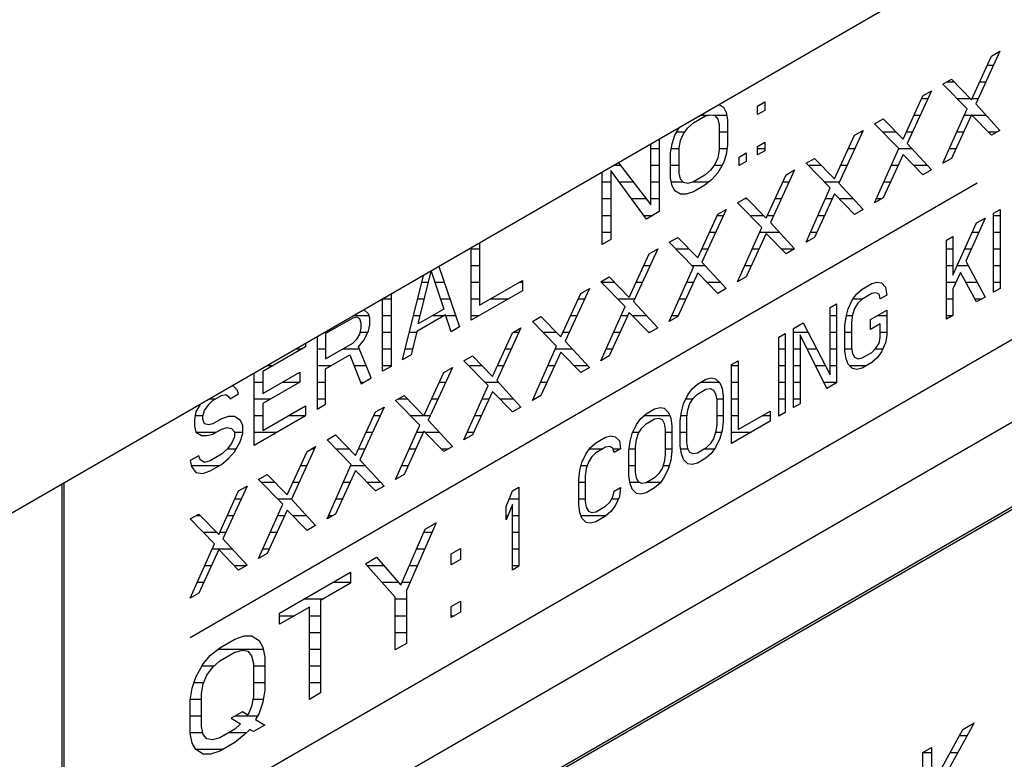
# Model space of a CAD drawing. Header units: millimetres. Extents: x 0 to 5600, y -1552 to 3960.
# Tile 194 of 199: x 4809 to 4842, y 2740 to 2765. Entities that reach past the tile are written whole.
import ezdxf

# ---------------------------------------------------------------- set-up
doc = ezdxf.new("R2010")
doc.units = ezdxf.units.MM
doc.header["$LTSCALE"] = 308
doc.layers.get('0').update_dxf_attribs({"linetype": 'CONTINUOUS'})

msp = doc.modelspace()

# ---------------------------------------------------------------- linework, layer by layer
at = {"color": 7, "linetype": 'Continuous'}
for p, q in [((4849.081, 2772.018), (4761.965, 2721.722)), ((4840.775, 2762.496), (4841.445, 2763.956)), ((4841.732, 2764.122), (4840.919, 2762.353)), ((4841.445, 2763.956), (4841.732, 2764.122)), ((4839.817, 2763.016), (4840.105, 2763.182)), ((4840.105, 2763.182), (4840.775, 2762.496)), ((4840.631, 2762.187), (4839.817, 2763.016)), ((4838.477, 2761.169), (4839.147, 2762.629)), ((4839.434, 2762.795), (4838.62, 2761.026)), ((4839.147, 2762.629), (4839.434, 2762.795)), ((4832.3, 2762.329), (4832.444, 2762.242)), ((4832.444, 2762.242), (4832.54, 2762.072)), ((4833.593, 2762.285), (4833.833, 2762.423)), ((4833.593, 2762.002), (4833.593, 2762.285)), ((4833.833, 2762.14), (4833.593, 2762.002)), ((4833.833, 2762.423), (4833.833, 2762.14)), ((4839.817, 2760.362), (4840.631, 2762.187)), ((4840.919, 2762.353), (4841.732, 2761.468)), ((4831.439, 2761.718), (4831.822, 2761.939)), ((4831.822, 2761.939), (4832.013, 2761.993)), ((4832.013, 2761.993), (4832.157, 2761.963)), ((4832.157, 2761.963), (4832.253, 2761.849)), ((4832.253, 2761.849), (4832.301, 2761.651)), ((4832.54, 2762.072), (4832.588, 2761.817)), ((4832.588, 2761.817), (4832.588, 2760.97)), ((4837.519, 2761.689), (4837.807, 2761.855)), ((4837.807, 2761.855), (4838.477, 2761.169)), ((4840.775, 2761.988), (4840.105, 2760.528)), ((4841.445, 2761.302), (4840.775, 2761.988)), ((4830.817, 2761.302), (4830.961, 2761.557)), ((4831.104, 2761.355), (4831.247, 2761.551)), ((4831.247, 2761.551), (4831.439, 2761.718)), ((4832.301, 2761.651), (4832.301, 2760.804)), ((4838.333, 2760.86), (4837.519, 2761.689)), ((4830.29, 2761.169), (4830.29, 2758.74)), ((4830.721, 2761.021), (4830.817, 2761.302)), ((4831.008, 2761.131), (4831.104, 2761.355)), ((4836.179, 2759.842), (4836.849, 2761.302)), ((4837.136, 2761.468), (4836.322, 2759.699)), ((4836.849, 2761.302), (4837.136, 2761.468)), ((4841.732, 2761.468), (4841.445, 2761.302)), ((4830.003, 2758.969), (4830.003, 2761.003)), ((4830.673, 2760.711), (4830.721, 2761.021)), ((4830.96, 2760.877), (4831.008, 2761.131)), ((4830.96, 2760.03), (4830.96, 2760.877)), ((4832.588, 2760.97), (4832.54, 2760.66)), ((4833.593, 2760.93), (4833.833, 2761.068)), ((4833.593, 2760.647), (4833.593, 2760.93)), ((4833.833, 2761.068), (4833.833, 2760.785)), ((4837.519, 2759.035), (4838.333, 2760.86)), ((4838.62, 2761.026), (4839.434, 2760.141)), ((4830.673, 2759.864), (4830.673, 2760.711)), ((4832.253, 2760.551), (4832.157, 2760.326)), ((4832.301, 2760.804), (4832.253, 2760.551)), ((4832.54, 2760.66), (4832.444, 2760.379)), ((4832.971, 2760.57), (4833.21, 2760.708)), ((4832.971, 2760.288), (4832.971, 2760.57)), ((4833.21, 2760.708), (4833.21, 2760.426)), ((4833.833, 2760.785), (4833.593, 2760.647)), ((4835.221, 2760.362), (4835.508, 2760.528)), ((4835.508, 2760.528), (4836.179, 2759.842)), ((4838.477, 2760.661), (4837.807, 2759.201)), ((4839.147, 2759.975), (4838.477, 2760.661)), ((4840.105, 2760.528), (4839.817, 2760.362)), ((4828.925, 2760.381), (4830.003, 2758.969)), ((4832.157, 2760.326), (4832.013, 2760.13)), ((4832.444, 2760.379), (4832.253, 2760.043)), ((4833.21, 2760.426), (4832.971, 2760.288)), ((4836.035, 2759.534), (4835.221, 2760.362)), ((4828.375, 2757.634), (4828.375, 2760.063)), ((4829.859, 2758.491), (4828.662, 2760.115)), ((4828.662, 2760.115), (4828.662, 2757.8)), ((4830.721, 2759.61), (4830.673, 2759.864)), ((4831.008, 2759.832), (4830.96, 2760.03)), ((4831.104, 2759.718), (4831.008, 2759.832)), ((4831.822, 2759.963), (4831.439, 2759.742)), ((4832.013, 2760.13), (4831.822, 2759.963)), ((4832.253, 2760.043), (4832.061, 2759.819)), ((4833.881, 2758.516), (4834.551, 2759.975)), ((4834.838, 2760.141), (4834.024, 2758.373)), ((4834.551, 2759.975), (4834.838, 2760.141)), ((4839.434, 2760.141), (4839.147, 2759.975)), ((4811.71, 2736.888), (4851.384, 2759.794)), ((4814.538, 2744.441), (4840.97, 2759.701)), ((4830.817, 2759.439), (4830.721, 2759.61)), ((4831.247, 2759.688), (4831.104, 2759.718)), ((4831.439, 2759.742), (4831.247, 2759.688)), ((4831.822, 2759.624), (4831.439, 2759.403)), ((4832.061, 2759.819), (4831.822, 2759.624)), ((4835.221, 2757.709), (4836.035, 2759.534)), ((4836.322, 2759.699), (4837.136, 2758.814)), ((4831.008, 2759.324), (4830.817, 2759.439)), ((4831.2, 2759.322), (4831.008, 2759.324)), ((4831.439, 2759.403), (4831.2, 2759.322)), ((4832.923, 2759.035), (4833.21, 2759.201)), ((4833.21, 2759.201), (4833.881, 2758.516)), ((4836.179, 2759.334), (4835.508, 2757.875)), ((4836.849, 2758.648), (4836.179, 2759.334)), ((4837.807, 2759.201), (4837.519, 2759.035)), ((4833.737, 2758.207), (4832.923, 2759.035)), ((4830.29, 2758.74), (4829.859, 2758.491)), ((4831.583, 2757.189), (4832.253, 2758.649)), ((4832.54, 2758.814), (4831.726, 2757.046)), ((4832.253, 2758.649), (4832.54, 2758.814)), ((4837.136, 2758.814), (4836.849, 2758.648)), ((4841.232, 2758.525), (4840.585, 2757.079)), ((4840.944, 2758.359), (4841.232, 2758.525)), ((4841.519, 2758.691), (4841.734, 2758.815)), ((4841.519, 2756.037), (4841.519, 2758.691)), ((4841.734, 2758.815), (4841.734, 2756.162)), ((4832.923, 2756.382), (4833.737, 2758.207)), ((4834.024, 2758.373), (4834.838, 2757.488)), ((4840.154, 2756.605), (4840.944, 2758.359)), ((4830.625, 2757.709), (4830.912, 2757.875)), ((4830.912, 2757.875), (4831.583, 2757.189)), ((4833.881, 2758.007), (4833.21, 2756.548)), ((4834.551, 2757.322), (4833.881, 2758.007)), ((4835.508, 2757.875), (4835.221, 2757.709)), ((4839.939, 2757.779), (4840.154, 2757.903)), ((4840.154, 2757.903), (4840.154, 2756.605)), ((4823.97, 2755.091), (4823.97, 2757.52)), ((4824.257, 2757.686), (4824.257, 2755.596)), ((4828.662, 2757.8), (4828.375, 2757.634)), ((4831.439, 2756.88), (4830.625, 2757.709)), ((4839.939, 2755.125), (4839.939, 2757.779)), ((4567.247, 2592.972), (4851.856, 2757.29)), ((4829.284, 2755.862), (4829.955, 2757.322)), ((4830.242, 2757.488), (4829.428, 2755.719)), ((4829.955, 2757.322), (4830.242, 2757.488)), ((4834.838, 2757.488), (4834.551, 2757.322)), ((4822.886, 2756.894), (4823.587, 2754.87)), ((4830.625, 2755.055), (4831.439, 2756.88)), ((4831.726, 2757.046), (4832.54, 2756.161)), ((4840.585, 2757.079), (4841.232, 2755.871)), ((4821.672, 2753.764), (4822.373, 2756.598)), ((4822.199, 2754.972), (4822.63, 2756.745)), ((4822.63, 2756.745), (4823.06, 2755.469)), ((4828.327, 2756.382), (4828.614, 2756.548)), ((4828.614, 2756.548), (4829.284, 2755.862)), ((4831.583, 2756.681), (4830.912, 2755.221)), ((4832.253, 2755.995), (4831.583, 2756.681)), ((4833.21, 2756.548), (4832.923, 2756.382)), ((4840.406, 2756.693), (4840.154, 2756.153)), ((4840.944, 2755.706), (4840.406, 2756.693)), ((4824.257, 2755.596), (4825.694, 2756.425)), ((4825.694, 2756.425), (4825.694, 2756.086)), ((4829.141, 2755.553), (4828.327, 2756.382)), ((4837.102, 2756.141), (4837.425, 2756.328)), ((4837.425, 2756.328), (4837.605, 2756.375)), ((4837.605, 2756.375), (4837.749, 2756.345)), ((4837.749, 2756.345), (4837.892, 2756.202)), ((4837.892, 2756.202), (4837.928, 2755.94)), ((4821.289, 2755.972), (4821.289, 2753.543)), ((4825.694, 2756.086), (4823.97, 2755.091)), ((4826.986, 2754.535), (4827.657, 2755.995)), ((4827.944, 2756.161), (4827.13, 2754.392)), ((4827.657, 2755.995), (4827.944, 2756.161)), ((4832.54, 2756.161), (4832.253, 2755.995)), ((4836.779, 2755.785), (4836.923, 2755.981)), ((4836.923, 2755.981), (4837.102, 2756.141)), ((4837.425, 2755.989), (4837.102, 2755.802)), ((4837.569, 2756.015), (4837.425, 2755.989)), ((4837.677, 2755.965), (4837.569, 2756.015)), ((4837.713, 2755.816), (4837.677, 2755.965)), ((4837.928, 2755.94), (4837.713, 2755.816)), ((4840.154, 2756.153), (4840.154, 2755.25)), ((4841.232, 2755.871), (4840.944, 2755.706)), ((4841.734, 2756.162), (4841.519, 2756.037)), ((4821.002, 2753.378), (4821.002, 2755.807)), ((4828.327, 2753.728), (4829.141, 2755.553)), ((4829.428, 2755.719), (4830.242, 2754.834)), ((4836.025, 2755.519), (4836.24, 2755.643)), ((4836.24, 2755.643), (4836.24, 2752.99)), ((4836.635, 2755.476), (4836.779, 2755.785)), ((4836.959, 2755.663), (4836.851, 2755.488)), ((4837.102, 2755.802), (4836.959, 2755.663)), ((4820.523, 2755.303), (4820.379, 2755.446)), ((4820.571, 2755.161), (4820.523, 2755.303)), ((4823.108, 2755.271), (4822.151, 2754.718)), ((4823.06, 2755.469), (4822.199, 2754.972)), ((4823.3, 2754.704), (4823.108, 2755.271)), ((4826.029, 2755.055), (4826.316, 2755.221)), ((4826.316, 2755.221), (4826.986, 2754.535)), ((4829.284, 2755.354), (4828.614, 2753.894)), ((4829.955, 2754.668), (4829.284, 2755.354)), ((4830.912, 2755.221), (4830.625, 2755.055)), ((4836.025, 2753.261), (4836.025, 2755.519)), ((4836.528, 2754.906), (4836.564, 2755.209)), ((4836.564, 2755.209), (4836.635, 2755.476)), ((4836.779, 2755.277), (4836.743, 2755.03)), ((4836.851, 2755.488), (4836.779, 2755.277)), ((4837.389, 2755.121), (4837.928, 2755.432)), ((4837.928, 2755.432), (4837.928, 2754.585)), ((4840.154, 2755.25), (4839.939, 2755.125)), ((4819.996, 2755.168), (4819.087, 2754.643)), ((4820.14, 2755.195), (4819.996, 2755.168)), ((4820.236, 2755.137), (4820.14, 2755.195)), ((4820.284, 2754.995), (4820.236, 2755.137)), ((4820.284, 2754.826), (4820.284, 2754.995)), ((4820.523, 2754.738), (4820.571, 2754.935)), ((4820.571, 2754.935), (4820.571, 2755.161)), ((4823.587, 2754.87), (4823.3, 2754.704)), ((4826.843, 2754.226), (4826.029, 2755.055)), ((4834.804, 2754.814), (4835.127, 2755.001)), ((4835.127, 2755.001), (4836.025, 2753.261)), ((4836.528, 2754.059), (4836.528, 2754.906)), ((4836.743, 2755.03), (4836.743, 2754.183)), ((4837.389, 2754.782), (4837.389, 2755.121)), ((4837.713, 2754.969), (4837.389, 2754.782)), ((4837.713, 2754.517), (4837.713, 2754.969)), ((4852.342, 2754.713), (4811.639, 2731.213)), ((4852.356, 2754.639), (4811.71, 2731.173)), ((4819.087, 2754.643), (4819.087, 2753.796)), ((4820.14, 2754.461), (4820.236, 2754.629)), ((4820.236, 2754.629), (4820.284, 2754.826)), ((4820.379, 2754.43), (4820.523, 2754.738)), ((4822.151, 2754.718), (4821.959, 2753.93)), ((4824.688, 2753.208), (4825.359, 2754.668)), ((4825.646, 2754.834), (4824.832, 2753.065)), ((4825.359, 2754.668), (4825.646, 2754.834)), ((4830.242, 2754.834), (4829.955, 2754.668)), ((4834.301, 2754.524), (4834.517, 2754.648)), ((4834.517, 2754.648), (4834.517, 2751.995)), ((4834.804, 2752.161), (4834.804, 2754.814)), ((4835.02, 2754.6), (4835.02, 2752.285)), ((4835.917, 2752.803), (4835.02, 2754.6)), ((4837.928, 2754.585), (4837.892, 2754.339)), ((4818.416, 2754.314), (4818.416, 2754.2)), ((4818.799, 2754.535), (4818.799, 2752.106)), ((4819.087, 2753.796), (4819.996, 2754.321)), ((4819.996, 2754.321), (4820.14, 2754.461)), ((4820.188, 2754.206), (4820.379, 2754.43)), ((4820.619, 2753.156), (4820.188, 2754.206)), ((4826.029, 2752.401), (4826.843, 2754.226)), ((4827.13, 2754.392), (4827.944, 2753.507)), ((4834.301, 2751.87), (4834.301, 2754.524)), ((4837.569, 2754.152), (4837.677, 2754.327)), ((4837.677, 2754.327), (4837.713, 2754.517)), ((4837.892, 2754.339), (4837.749, 2754.03)), ((4818.416, 2754.2), (4816.98, 2753.37)), ((4819.087, 2753.458), (4819.901, 2753.927)), ((4819.901, 2753.927), (4820.284, 2752.963)), ((4821.959, 2753.93), (4821.672, 2753.764)), ((4823.731, 2753.728), (4824.018, 2753.894)), ((4824.018, 2753.894), (4824.688, 2753.208)), ((4826.986, 2754.027), (4826.316, 2752.567)), ((4827.657, 2753.341), (4826.986, 2754.027)), ((4828.614, 2753.894), (4828.327, 2753.728)), ((4836.564, 2753.797), (4836.528, 2754.059)), ((4836.743, 2754.183), (4836.779, 2753.978)), ((4836.779, 2753.978), (4836.851, 2753.85)), ((4837.102, 2753.826), (4837.425, 2754.013)), ((4837.425, 2754.013), (4837.569, 2754.152)), ((4837.749, 2754.03), (4837.605, 2753.834)), ((4821.289, 2753.543), (4821.002, 2753.378)), ((4824.545, 2752.9), (4823.731, 2753.728)), ((4832.721, 2753.612), (4832.937, 2753.736)), ((4832.721, 2750.958), (4832.721, 2753.612)), ((4832.937, 2753.736), (4832.937, 2751.421)), ((4836.635, 2753.613), (4836.564, 2753.797)), ((4836.779, 2753.47), (4836.635, 2753.613)), ((4836.851, 2753.85), (4836.959, 2753.8)), ((4836.959, 2753.8), (4837.102, 2753.826)), ((4837.425, 2753.674), (4837.102, 2753.487)), ((4837.605, 2753.834), (4837.425, 2753.674)), ((4816.693, 2750.89), (4816.693, 2753.319)), ((4816.98, 2753.37), (4816.98, 2752.637)), ((4816.98, 2752.637), (4818.225, 2753.355)), ((4818.225, 2753.355), (4818.225, 2753.016)), ((4819.087, 2752.272), (4819.087, 2753.458)), ((4822.39, 2751.882), (4823.06, 2753.341)), ((4823.348, 2753.507), (4822.534, 2751.739)), ((4823.06, 2753.341), (4823.348, 2753.507)), ((4827.944, 2753.507), (4827.657, 2753.341)), ((4836.923, 2753.44), (4836.779, 2753.47)), ((4837.102, 2753.487), (4836.923, 2753.44)), ((4816.118, 2752.76), (4815.975, 2752.903)), ((4818.225, 2753.016), (4816.98, 2752.298)), ((4820.284, 2752.963), (4820.619, 2753.156)), ((4823.731, 2751.075), (4824.545, 2752.9)), ((4824.832, 2753.065), (4825.646, 2752.18)), ((4831.393, 2752.788), (4831.572, 2752.948)), ((4831.572, 2752.948), (4831.86, 2753.114)), ((4831.86, 2753.114), (4832.039, 2753.161)), ((4832.039, 2753.161), (4832.183, 2753.131)), ((4832.183, 2753.131), (4832.326, 2752.989)), ((4832.326, 2752.989), (4832.398, 2752.804)), ((4836.24, 2752.99), (4835.917, 2752.803)), ((4815.304, 2752.403), (4815.592, 2752.569)), ((4815.592, 2752.569), (4815.735, 2752.595)), ((4815.735, 2752.595), (4815.831, 2752.538)), ((4815.879, 2752.452), (4816.166, 2752.618)), ((4816.166, 2752.618), (4816.118, 2752.76)), ((4821.433, 2752.402), (4821.72, 2752.567)), ((4821.72, 2752.567), (4822.39, 2751.882)), ((4824.688, 2752.7), (4824.018, 2751.241)), ((4825.359, 2752.015), (4824.688, 2752.7)), ((4826.316, 2752.567), (4826.029, 2752.401)), ((4831.106, 2752.284), (4831.249, 2752.592)), ((4831.249, 2752.592), (4831.393, 2752.788)), ((4831.429, 2752.47), (4831.572, 2752.61)), ((4831.572, 2752.61), (4831.86, 2752.776)), ((4831.86, 2752.776), (4832.003, 2752.802)), ((4832.003, 2752.802), (4832.111, 2752.751)), ((4832.111, 2752.751), (4832.183, 2752.623)), ((4832.183, 2752.623), (4832.219, 2752.418)), ((4832.398, 2752.804), (4832.434, 2752.543)), ((4814.875, 2752.269), (4814.73, 2752.015)), ((4815.017, 2752.068), (4815.161, 2752.264)), ((4815.161, 2752.264), (4815.304, 2752.403)), ((4815.831, 2752.538), (4815.879, 2752.452)), ((4816.98, 2752.298), (4816.98, 2751.394)), ((4816.98, 2751.394), (4818.416, 2752.224)), ((4818.416, 2752.224), (4818.416, 2751.885)), ((4818.799, 2752.106), (4819.087, 2752.272)), ((4822.247, 2751.573), (4821.433, 2752.402)), ((4831.034, 2752.016), (4831.106, 2752.284)), ((4831.249, 2752.084), (4831.321, 2752.295)), ((4831.321, 2752.295), (4831.429, 2752.47)), ((4832.219, 2752.418), (4832.219, 2751.571)), ((4832.434, 2752.543), (4832.434, 2751.696)), ((4835.02, 2752.285), (4834.804, 2752.161)), ((4814.73, 2752.015), (4814.682, 2751.761)), ((4814.969, 2751.871), (4815.017, 2752.068)), ((4820.092, 2750.555), (4820.762, 2752.015)), ((4821.05, 2752.18), (4820.236, 2750.412)), ((4820.762, 2752.015), (4821.05, 2752.18)), ((4825.646, 2752.18), (4825.359, 2752.015)), ((4829.669, 2751.793), (4829.849, 2751.953)), ((4829.849, 2751.953), (4830.136, 2752.119)), ((4830.136, 2752.119), (4830.316, 2752.166)), ((4830.316, 2752.166), (4830.459, 2752.136)), ((4830.459, 2752.136), (4830.603, 2751.993)), ((4830.603, 2751.993), (4830.675, 2751.809)), ((4830.998, 2751.713), (4831.034, 2752.016)), ((4831.213, 2751.838), (4831.249, 2752.084)), ((4832.937, 2751.421), (4834.014, 2752.043)), ((4834.014, 2752.043), (4834.014, 2751.705)), ((4834.517, 2751.995), (4834.301, 2751.87)), ((4814.682, 2751.761), (4814.682, 2751.536)), ((4814.969, 2751.758), (4814.969, 2751.871)), ((4815.017, 2751.616), (4814.969, 2751.758)), ((4815.161, 2751.586), (4815.017, 2751.616)), ((4815.304, 2751.613), (4815.161, 2751.586)), ((4815.592, 2751.778), (4815.304, 2751.613)), ((4815.831, 2751.86), (4815.592, 2751.778)), ((4816.023, 2751.858), (4815.831, 2751.86)), ((4816.214, 2751.743), (4816.023, 2751.858)), ((4816.31, 2751.572), (4816.214, 2751.743)), ((4816.31, 2751.29), (4816.31, 2751.572)), ((4818.416, 2751.885), (4816.693, 2750.89)), ((4821.433, 2749.748), (4822.247, 2751.573)), ((4822.534, 2751.739), (4823.348, 2750.854)), ((4829.382, 2751.289), (4829.526, 2751.597)), ((4829.526, 2751.597), (4829.669, 2751.793)), ((4829.705, 2751.475), (4829.849, 2751.615)), ((4829.849, 2751.615), (4830.136, 2751.78)), ((4830.136, 2751.78), (4830.28, 2751.807)), ((4830.28, 2751.807), (4830.387, 2751.756)), ((4830.387, 2751.756), (4830.459, 2751.628)), ((4830.459, 2751.628), (4830.495, 2751.423)), ((4830.675, 2751.809), (4830.711, 2751.548)), ((4830.998, 2750.866), (4830.998, 2751.713)), ((4831.213, 2750.991), (4831.213, 2751.838)), ((4832.219, 2751.571), (4832.183, 2751.325)), ((4832.434, 2751.696), (4832.398, 2751.393)), ((4834.014, 2751.705), (4832.721, 2750.958)), ((4814.682, 2751.536), (4814.73, 2751.337)), ((4814.73, 2751.337), (4814.921, 2751.222)), ((4815.113, 2751.22), (4815.304, 2751.274)), ((4815.304, 2751.274), (4815.592, 2751.44)), ((4815.592, 2751.44), (4815.783, 2751.494)), ((4815.783, 2751.494), (4815.927, 2751.464)), ((4815.927, 2751.464), (4816.023, 2751.35)), ((4816.023, 2751.35), (4816.023, 2751.18)), ((4816.214, 2751.009), (4816.31, 2751.29)), ((4819.135, 2751.075), (4819.422, 2751.241)), ((4819.422, 2751.241), (4820.092, 2750.555)), ((4822.39, 2751.373), (4821.72, 2749.914)), ((4823.06, 2750.688), (4822.39, 2751.373)), ((4824.018, 2751.241), (4823.731, 2751.075)), ((4829.31, 2751.021), (4829.382, 2751.289)), ((4829.526, 2751.089), (4829.598, 2751.3)), ((4829.598, 2751.3), (4829.705, 2751.475)), ((4830.495, 2751.423), (4830.495, 2750.576)), ((4830.711, 2751.548), (4830.711, 2750.701)), ((4832.183, 2751.325), (4832.111, 2751.114)), ((4832.398, 2751.393), (4832.326, 2751.125)), ((4814.921, 2751.222), (4815.113, 2751.22)), ((4815.927, 2750.956), (4815.783, 2750.76)), ((4816.023, 2751.18), (4815.927, 2750.956)), ((4816.023, 2750.672), (4816.214, 2751.009)), ((4819.948, 2750.246), (4819.135, 2751.075)), ((4827.982, 2750.819), (4828.161, 2750.979)), ((4828.161, 2750.979), (4828.484, 2751.166)), ((4828.484, 2751.166), (4828.664, 2751.213)), ((4828.664, 2751.213), (4828.808, 2751.183)), ((4828.808, 2751.183), (4828.951, 2751.04)), ((4828.951, 2751.04), (4828.987, 2750.778)), ((4829.274, 2750.718), (4829.31, 2751.021)), ((4829.49, 2750.843), (4829.526, 2751.089)), ((4831.249, 2750.786), (4831.213, 2750.991)), ((4832.003, 2750.939), (4831.86, 2750.799)), ((4832.111, 2751.114), (4832.003, 2750.939)), ((4832.326, 2751.125), (4832.183, 2750.817)), ((4815.592, 2750.593), (4815.209, 2750.372)), ((4815.783, 2750.76), (4815.592, 2750.593)), ((4815.831, 2750.449), (4816.023, 2750.672)), ((4817.794, 2749.228), (4818.464, 2750.688)), ((4818.752, 2750.854), (4817.938, 2749.085)), ((4818.464, 2750.688), (4818.752, 2750.854)), ((4823.348, 2750.854), (4823.06, 2750.688)), ((4827.694, 2750.314), (4827.838, 2750.623)), ((4827.838, 2750.623), (4827.982, 2750.819)), ((4828.161, 2750.64), (4828.018, 2750.501)), ((4828.484, 2750.827), (4828.161, 2750.64)), ((4828.628, 2750.853), (4828.484, 2750.827)), ((4828.736, 2750.803), (4828.628, 2750.853)), ((4828.772, 2750.654), (4828.736, 2750.803)), ((4828.987, 2750.778), (4828.772, 2750.654)), ((4829.274, 2749.871), (4829.274, 2750.718)), ((4829.49, 2749.996), (4829.49, 2750.843)), ((4830.495, 2750.576), (4830.459, 2750.33)), ((4830.711, 2750.701), (4830.675, 2750.398)), ((4831.034, 2750.605), (4830.998, 2750.866)), ((4831.106, 2750.421), (4831.034, 2750.605)), ((4831.321, 2750.658), (4831.249, 2750.786)), ((4831.429, 2750.607), (4831.321, 2750.658)), ((4831.572, 2750.634), (4831.429, 2750.607)), ((4831.86, 2750.799), (4831.572, 2750.634)), ((4832.039, 2750.621), (4831.86, 2750.461)), ((4832.183, 2750.817), (4832.039, 2750.621)), ((4814.826, 2750.546), (4814.538, 2750.38)), ((4814.538, 2750.38), (4814.586, 2750.182)), ((4814.874, 2750.404), (4814.826, 2750.546)), ((4815.017, 2750.318), (4814.874, 2750.404)), ((4815.209, 2750.372), (4815.017, 2750.318)), ((4815.209, 2750.033), (4815.592, 2750.254)), ((4815.592, 2750.254), (4815.831, 2750.449)), ((4819.135, 2748.421), (4819.948, 2750.246)), ((4820.236, 2750.412), (4821.05, 2749.527)), ((4827.623, 2750.047), (4827.694, 2750.314)), ((4827.91, 2750.326), (4827.838, 2750.115)), ((4828.018, 2750.501), (4827.91, 2750.326)), ((4830.459, 2750.33), (4830.387, 2750.119)), ((4830.675, 2750.398), (4830.603, 2750.13)), ((4831.249, 2750.278), (4831.106, 2750.421)), ((4831.393, 2750.248), (4831.249, 2750.278)), ((4831.572, 2750.295), (4831.393, 2750.248)), ((4831.86, 2750.461), (4831.572, 2750.295)), ((4814.586, 2750.182), (4814.73, 2749.982)), ((4814.73, 2749.982), (4814.969, 2749.951)), ((4814.969, 2749.951), (4815.209, 2750.033)), ((4816.836, 2749.748), (4817.124, 2749.914)), ((4817.124, 2749.914), (4817.794, 2749.228)), ((4820.092, 2750.047), (4819.422, 2748.587)), ((4820.762, 2749.361), (4820.092, 2750.047)), ((4821.72, 2749.914), (4821.433, 2749.748)), ((4827.587, 2749.744), (4827.623, 2750.047)), ((4827.838, 2750.115), (4827.802, 2749.868)), ((4829.526, 2749.791), (4829.49, 2749.996)), ((4830.28, 2749.944), (4830.136, 2749.804)), ((4830.387, 2750.119), (4830.28, 2749.944)), ((4830.603, 2750.13), (4830.459, 2749.822)), ((4810.225, 2749.585), (4810.225, 2737.745)), ((4810.296, 2749.626), (4810.296, 2737.705)), ((4817.65, 2748.919), (4816.836, 2749.748)), ((4827.587, 2748.897), (4827.587, 2749.744)), ((4827.802, 2749.868), (4827.802, 2749.021)), ((4829.31, 2749.61), (4829.274, 2749.871)), ((4829.382, 2749.425), (4829.31, 2749.61)), ((4829.598, 2749.663), (4829.526, 2749.791)), ((4829.705, 2749.612), (4829.598, 2749.663)), ((4829.849, 2749.638), (4829.705, 2749.612)), ((4830.136, 2749.804), (4829.849, 2749.638)), ((4830.316, 2749.626), (4830.136, 2749.466)), ((4830.459, 2749.822), (4830.316, 2749.626)), ((4815.496, 2747.901), (4816.166, 2749.361)), ((4816.453, 2749.527), (4815.64, 2747.758)), ((4816.166, 2749.361), (4816.453, 2749.527)), ((4821.05, 2749.527), (4820.762, 2749.361)), ((4825.145, 2748.842), (4825.36, 2749.362)), ((4825.36, 2749.362), (4825.576, 2749.486)), ((4825.576, 2749.486), (4825.576, 2746.833)), ((4828.736, 2749.165), (4828.772, 2749.355)), ((4828.772, 2749.355), (4828.987, 2749.48)), ((4828.987, 2749.48), (4828.951, 2749.177)), ((4829.526, 2749.282), (4829.382, 2749.425)), ((4829.669, 2749.252), (4829.526, 2749.282)), ((4829.849, 2749.3), (4829.669, 2749.252)), ((4830.136, 2749.466), (4829.849, 2749.3)), ((4816.836, 2747.094), (4817.65, 2748.919)), ((4817.938, 2749.085), (4818.752, 2748.2)), ((4827.802, 2749.021), (4827.838, 2748.816)), ((4828.484, 2748.851), (4828.628, 2748.99)), ((4828.628, 2748.99), (4828.736, 2749.165)), ((4828.951, 2749.177), (4828.808, 2748.868)), ((4814.538, 2748.421), (4814.826, 2748.587)), ((4814.826, 2748.587), (4815.496, 2747.901)), ((4817.794, 2748.72), (4817.124, 2747.26)), ((4818.464, 2748.034), (4817.794, 2748.72)), ((4819.422, 2748.587), (4819.135, 2748.421)), ((4825.36, 2748.91), (4825.145, 2748.391)), ((4825.145, 2748.391), (4825.145, 2748.842)), ((4825.36, 2746.708), (4825.36, 2748.91)), ((4827.623, 2748.635), (4827.587, 2748.897)), ((4827.694, 2748.451), (4827.623, 2748.635)), ((4827.838, 2748.816), (4827.91, 2748.688)), ((4827.91, 2748.688), (4828.018, 2748.638)), ((4828.018, 2748.638), (4828.161, 2748.664)), ((4828.161, 2748.664), (4828.484, 2748.851)), ((4828.664, 2748.672), (4828.484, 2748.512)), ((4828.808, 2748.868), (4828.664, 2748.672)), ((4815.352, 2747.592), (4814.538, 2748.421)), ((4822.803, 2748.293), (4821.801, 2746.017)), ((4822.427, 2748.077), (4822.803, 2748.293)), ((4827.838, 2748.308), (4827.694, 2748.451)), ((4827.982, 2748.278), (4827.838, 2748.308)), ((4828.161, 2748.325), (4827.982, 2748.278)), ((4828.484, 2748.512), (4828.161, 2748.325)), ((4818.752, 2748.2), (4818.464, 2748.034)), ((4821.613, 2746.204), (4822.427, 2748.077)), ((4814.538, 2745.768), (4815.352, 2747.592)), ((4815.64, 2747.758), (4816.453, 2746.873)), ((4815.496, 2747.393), (4814.826, 2745.933)), ((4816.166, 2746.707), (4815.496, 2747.393)), ((4823.304, 2747.254), (4823.617, 2747.434)), ((4823.617, 2747.434), (4823.617, 2747.065)), ((4817.124, 2747.26), (4816.836, 2747.094)), ((4820.424, 2746.92), (4820.799, 2747.137)), ((4820.799, 2747.137), (4821.613, 2746.204)), ((4823.304, 2746.885), (4823.304, 2747.254)), ((4823.617, 2747.065), (4823.304, 2746.885)), ((4816.453, 2746.873), (4816.166, 2746.707)), ((4817.544, 2745.257), (4819.923, 2746.631)), ((4819.923, 2746.631), (4819.923, 2746.262)), ((4821.425, 2745.8), (4820.424, 2746.92)), ((4825.576, 2746.833), (4825.36, 2746.708)), ((4819.923, 2746.262), (4818.921, 2745.683)), ((4821.801, 2746.017), (4821.801, 2744.245)), ((4814.826, 2745.933), (4814.538, 2745.768)), ((4818.921, 2745.683), (4818.921, 2742.582)), ((4821.425, 2744.028), (4821.425, 2745.8)), ((4823.304, 2745.482), (4823.617, 2745.662)), ((4823.617, 2745.662), (4823.617, 2745.293)), ((4818.545, 2745.466), (4817.544, 2744.888)), ((4818.545, 2742.365), (4818.545, 2745.466)), ((4823.304, 2745.113), (4823.304, 2745.482)), ((4823.617, 2745.293), (4823.304, 2745.113)), ((4817.544, 2744.888), (4817.544, 2745.257)), ((4815.54, 2744.1), (4816.041, 2744.39)), ((4816.041, 2744.39), (4816.354, 2744.497)), ((4816.354, 2744.497), (4816.604, 2744.493)), ((4816.604, 2744.493), (4816.855, 2744.343)), ((4816.855, 2744.343), (4816.98, 2744.12)), ((4815.227, 2743.846), (4815.54, 2744.1)), ((4816.041, 2743.947), (4816.291, 2744.017)), ((4816.291, 2744.017), (4816.479, 2743.978)), ((4816.479, 2743.978), (4816.604, 2743.829)), ((4816.98, 2744.12), (4817.043, 2743.787)), ((4821.801, 2744.245), (4821.425, 2744.028)), ((4814.977, 2743.554), (4815.227, 2743.846)), ((4815.29, 2743.439), (4815.54, 2743.657)), ((4815.54, 2743.657), (4816.041, 2743.947)), ((4816.604, 2743.829), (4816.667, 2743.57)), ((4817.043, 2743.787), (4817.043, 2742.679)), ((4814.726, 2743.114), (4814.977, 2743.554)), ((4815.102, 2743.183), (4815.29, 2743.439)), ((4816.667, 2743.57), (4816.667, 2742.462)), ((4814.601, 2742.746), (4814.726, 2743.114)), ((4814.977, 2742.889), (4815.102, 2743.183)), ((4814.538, 2742.341), (4814.601, 2742.746)), ((4814.914, 2742.558), (4814.977, 2742.889)), ((4817.043, 2742.679), (4816.98, 2742.274)), ((4814.538, 2741.233), (4814.538, 2742.341)), ((4814.914, 2741.45), (4814.914, 2742.558)), ((4816.667, 2742.462), (4816.604, 2742.131)), ((4818.921, 2742.582), (4818.545, 2742.365)), ((4816.604, 2742.131), (4816.479, 2741.837)), ((4816.98, 2742.274), (4816.855, 2741.906)), ((4816.291, 2741.95), (4815.916, 2741.733)), ((4815.916, 2741.733), (4816.229, 2741.545)), ((4816.479, 2741.837), (4816.291, 2741.95)), ((4816.855, 2741.906), (4816.73, 2741.686)), ((4816.73, 2741.686), (4817.043, 2741.498)), ((4814.977, 2741.191), (4814.914, 2741.45)), ((4816.041, 2741.363), (4815.54, 2741.073)), ((4816.229, 2741.545), (4816.041, 2741.363)), ((4816.542, 2741.356), (4816.354, 2741.174)), ((4816.667, 2741.281), (4816.542, 2741.356)), ((4817.043, 2741.498), (4816.667, 2741.281)), ((4839.434, 2739.451), (4840.488, 2741.357)), ((4840.871, 2741.578), (4840.009, 2740.008)), ((4840.488, 2741.357), (4840.871, 2741.578)), ((4814.601, 2740.9), (4814.538, 2741.233)), ((4815.102, 2741.042), (4814.977, 2741.191)), ((4815.29, 2741.003), (4815.102, 2741.042)), ((4815.54, 2741.073), (4815.29, 2741.003)), ((4816.354, 2741.174), (4816.041, 2740.92)), ((4814.726, 2740.677), (4814.601, 2740.9)), ((4814.977, 2740.527), (4814.726, 2740.677)), ((4816.041, 2740.92), (4815.54, 2740.63)), ((4839.147, 2740.583), (4839.434, 2740.749)), ((4839.434, 2740.749), (4839.434, 2739.451)), ((4815.227, 2740.523), (4814.977, 2740.527)), ((4815.54, 2740.63), (4815.227, 2740.523)), ((4839.147, 2737.93), (4839.147, 2740.583))]:
    msp.add_line(p, q, dxfattribs=at)
at = {"color": 2, "linetype": 'Continuous'}
for p, q in [((4841.307, 2763.655), (4841.518, 2763.655)), ((4839.954, 2763.095), (4840.189, 2763.095)), ((4841.05, 2763.095), (4841.26, 2763.095)), ((4839.104, 2762.535), (4839.315, 2762.535)), ((4840.29, 2762.535), (4840.737, 2762.535)), ((4840.793, 2762.535), (4841.002, 2762.535)), ((4831.686, 2761.975), (4831.948, 2761.975)), ((4832.102, 2761.975), (4832.558, 2761.975)), ((4838.847, 2761.975), (4839.057, 2761.975)), ((4840.537, 2761.975), (4840.769, 2761.975)), ((4840.787, 2761.975), (4841.266, 2761.975)), ((4830.881, 2761.415), (4831.148, 2761.415)), ((4832.301, 2761.415), (4832.588, 2761.415)), ((4837.045, 2761.415), (4837.112, 2761.415)), ((4837.788, 2761.415), (4838.237, 2761.415)), ((4838.59, 2761.415), (4838.799, 2761.415)), ((4840.287, 2761.415), (4840.512, 2761.415)), ((4841.335, 2761.415), (4841.641, 2761.415)), ((4830.003, 2760.855), (4830.29, 2760.855)), ((4830.695, 2760.855), (4830.96, 2760.855)), ((4832.301, 2760.855), (4832.57, 2760.855)), ((4833.593, 2760.855), (4833.833, 2760.855)), ((4836.644, 2760.855), (4836.854, 2760.855)), ((4838.331, 2760.855), (4838.778, 2760.855)), ((4840.037, 2760.855), (4840.255, 2760.855)), ((4828.776, 2760.295), (4828.99, 2760.295)), ((4830.003, 2760.295), (4830.29, 2760.295)), ((4830.673, 2760.295), (4830.96, 2760.295)), ((4832.134, 2760.295), (4832.397, 2760.295)), ((4832.971, 2760.295), (4832.983, 2760.295)), ((4835.287, 2760.295), (4835.736, 2760.295)), ((4836.387, 2760.295), (4836.596, 2760.295)), ((4838.081, 2760.295), (4838.309, 2760.295)), ((4838.835, 2760.295), (4839.293, 2760.295)), ((4828.375, 2759.735), (4828.662, 2759.735)), ((4828.942, 2759.735), (4829.418, 2759.735)), ((4830.003, 2759.735), (4830.29, 2759.735)), ((4830.697, 2759.735), (4831.09, 2759.735)), ((4831.414, 2759.735), (4831.958, 2759.735)), ((4834.441, 2759.735), (4834.651, 2759.735)), ((4835.837, 2759.735), (4836.339, 2759.735)), ((4837.831, 2759.735), (4838.052, 2759.735)), ((4828.375, 2759.175), (4828.662, 2759.175)), ((4829.355, 2759.175), (4829.846, 2759.175)), ((4830.003, 2759.175), (4830.29, 2759.175)), ((4833.165, 2759.175), (4833.236, 2759.175)), ((4834.183, 2759.175), (4834.394, 2759.175)), ((4835.875, 2759.175), (4836.106, 2759.175)), ((4836.334, 2759.175), (4836.805, 2759.175)), ((4837.582, 2759.175), (4837.761, 2759.175)), ((4828.375, 2758.615), (4828.662, 2758.615)), ((4829.768, 2758.615), (4830.074, 2758.615)), ((4832.237, 2758.615), (4832.448, 2758.615)), ((4833.336, 2758.615), (4833.783, 2758.615)), ((4833.926, 2758.615), (4834.136, 2758.615)), ((4835.625, 2758.615), (4835.848, 2758.615)), ((4841.519, 2758.615), (4841.734, 2758.615)), ((4828.375, 2758.055), (4828.662, 2758.055)), ((4831.98, 2758.055), (4832.191, 2758.055)), ((4833.669, 2758.055), (4834.316, 2758.055)), ((4835.376, 2758.055), (4835.591, 2758.055)), ((4840.807, 2758.055), (4841.021, 2758.055)), ((4841.519, 2758.055), (4841.734, 2758.055)), ((4823.97, 2757.495), (4824.257, 2757.495)), ((4830.835, 2757.495), (4831.283, 2757.495)), ((4831.723, 2757.495), (4831.933, 2757.495)), ((4833.42, 2757.495), (4833.645, 2757.495)), ((4834.381, 2757.495), (4834.831, 2757.495)), ((4839.939, 2757.495), (4840.154, 2757.495)), ((4840.555, 2757.495), (4840.771, 2757.495)), ((4841.519, 2757.495), (4841.734, 2757.495)), ((4823.97, 2756.935), (4824.257, 2756.935)), ((4829.777, 2756.935), (4829.988, 2756.935)), ((4831.385, 2756.935), (4831.828, 2756.935)), ((4833.17, 2756.935), (4833.388, 2756.935)), ((4839.939, 2756.935), (4840.154, 2756.935)), ((4840.303, 2756.935), (4840.662, 2756.935)), ((4841.519, 2756.935), (4841.734, 2756.935)), ((4822.318, 2756.375), (4822.54, 2756.375)), ((4822.755, 2756.375), (4823.066, 2756.375)), ((4823.97, 2756.375), (4824.257, 2756.375)), ((4825.607, 2756.375), (4825.694, 2756.375)), ((4828.334, 2756.375), (4828.783, 2756.375)), ((4829.52, 2756.375), (4829.73, 2756.375)), ((4831.214, 2756.375), (4831.442, 2756.375)), ((4831.881, 2756.375), (4832.343, 2756.375)), ((4839.939, 2756.375), (4840.258, 2756.375)), ((4840.579, 2756.375), (4840.962, 2756.375)), ((4841.519, 2756.375), (4841.734, 2756.375)), ((4821.016, 2755.815), (4821.289, 2755.815)), ((4822.179, 2755.815), (4822.404, 2755.815)), ((4822.944, 2755.815), (4823.26, 2755.815)), ((4823.97, 2755.815), (4824.257, 2755.815)), ((4824.637, 2755.815), (4825.224, 2755.815)), ((4827.574, 2755.815), (4827.785, 2755.815)), ((4828.884, 2755.815), (4829.472, 2755.815)), ((4830.964, 2755.815), (4831.185, 2755.815)), ((4836.801, 2755.815), (4837.124, 2755.815)), ((4839.939, 2755.815), (4840.154, 2755.815)), ((4840.885, 2755.815), (4841.134, 2755.815)), ((4820.046, 2755.255), (4820.539, 2755.255)), ((4821.002, 2755.255), (4821.289, 2755.255)), ((4822.041, 2755.255), (4822.268, 2755.255)), ((4822.689, 2755.255), (4823.08, 2755.255)), ((4823.114, 2755.255), (4823.454, 2755.255)), ((4823.97, 2755.255), (4824.254, 2755.255)), ((4827.317, 2755.255), (4827.527, 2755.255)), ((4829.008, 2755.255), (4829.239, 2755.255)), ((4829.381, 2755.255), (4829.855, 2755.255)), ((4830.714, 2755.255), (4830.928, 2755.255)), ((4836.025, 2755.255), (4836.24, 2755.255)), ((4836.576, 2755.255), (4836.776, 2755.255)), ((4837.621, 2755.255), (4837.928, 2755.255)), ((4839.939, 2755.255), (4840.154, 2755.255)), ((4819.076, 2754.695), (4819.177, 2754.695)), ((4820.252, 2754.695), (4820.503, 2754.695)), ((4821.002, 2754.695), (4821.289, 2754.695)), ((4821.902, 2754.695), (4822.145, 2754.695)), ((4825.405, 2754.695), (4825.582, 2754.695)), ((4826.383, 2754.695), (4826.83, 2754.695)), ((4827.06, 2754.695), (4827.269, 2754.695)), ((4828.758, 2754.695), (4828.982, 2754.695)), ((4829.928, 2754.695), (4830.001, 2754.695)), ((4834.804, 2754.695), (4835.285, 2754.695)), ((4836.025, 2754.695), (4836.24, 2754.695)), ((4836.528, 2754.695), (4836.743, 2754.695)), ((4837.713, 2754.695), (4837.928, 2754.695)), ((4818.106, 2754.135), (4818.304, 2754.135)), ((4818.799, 2754.135), (4819.087, 2754.135)), ((4819.673, 2754.135), (4820.217, 2754.135)), ((4821.002, 2754.135), (4821.289, 2754.135)), ((4821.764, 2754.135), (4822.009, 2754.135)), ((4825.114, 2754.135), (4825.324, 2754.135)), ((4826.802, 2754.135), (4827.367, 2754.135)), ((4828.508, 2754.135), (4828.725, 2754.135)), ((4834.301, 2754.135), (4834.517, 2754.135)), ((4834.804, 2754.135), (4835.02, 2754.135)), ((4835.252, 2754.135), (4835.574, 2754.135)), ((4836.025, 2754.135), (4836.24, 2754.135)), ((4836.528, 2754.135), (4836.752, 2754.135)), ((4837.551, 2754.135), (4837.797, 2754.135)), ((4817.137, 2753.575), (4817.334, 2753.575)), ((4818.799, 2753.575), (4819.29, 2753.575)), ((4820.041, 2753.575), (4820.447, 2753.575)), ((4821.002, 2753.575), (4821.289, 2753.575)), ((4823.881, 2753.575), (4824.33, 2753.575)), ((4824.857, 2753.575), (4825.066, 2753.575)), ((4826.552, 2753.575), (4826.779, 2753.575)), ((4827.428, 2753.575), (4827.881, 2753.575)), ((4832.721, 2753.575), (4832.937, 2753.575)), ((4834.301, 2753.575), (4834.517, 2753.575)), ((4834.804, 2753.575), (4835.02, 2753.575)), ((4835.532, 2753.575), (4835.863, 2753.575)), ((4836.025, 2753.575), (4836.24, 2753.575)), ((4836.674, 2753.575), (4837.254, 2753.575)), ((4816.693, 2753.015), (4816.98, 2753.015)), ((4817.636, 2753.015), (4818.223, 2753.015)), ((4818.799, 2753.015), (4819.087, 2753.015)), ((4820.263, 2753.015), (4820.374, 2753.015)), ((4822.911, 2753.015), (4823.121, 2753.015)), ((4824.431, 2753.015), (4824.878, 2753.015)), ((4826.302, 2753.015), (4826.522, 2753.015)), ((4831.688, 2753.015), (4832.3, 2753.015)), ((4832.721, 2753.015), (4832.937, 2753.015)), ((4834.301, 2753.015), (4834.517, 2753.015)), ((4834.804, 2753.015), (4835.02, 2753.015)), ((4835.811, 2753.015), (4836.24, 2753.015)), ((4815.197, 2752.455), (4815.395, 2752.455)), ((4815.877, 2752.455), (4815.883, 2752.455)), ((4816.693, 2752.455), (4817.253, 2752.455)), ((4818.799, 2752.455), (4819.087, 2752.455)), ((4821.525, 2752.455), (4821.83, 2752.455)), ((4822.654, 2752.455), (4822.864, 2752.455)), ((4824.346, 2752.455), (4824.576, 2752.455)), ((4824.928, 2752.455), (4825.393, 2752.455)), ((4826.053, 2752.455), (4826.122, 2752.455)), ((4831.185, 2752.455), (4831.419, 2752.455)), ((4832.212, 2752.455), (4832.434, 2752.455)), ((4832.721, 2752.455), (4832.937, 2752.455)), ((4834.301, 2752.455), (4834.517, 2752.455)), ((4834.804, 2752.455), (4835.02, 2752.455)), ((4814.707, 2751.895), (4814.975, 2751.895)), ((4816.693, 2751.895), (4816.98, 2751.895)), ((4817.847, 2751.895), (4818.416, 2751.895)), ((4820.708, 2751.895), (4820.918, 2751.895)), ((4821.93, 2751.895), (4822.377, 2751.895)), ((4822.396, 2751.895), (4822.606, 2751.895)), ((4824.097, 2751.895), (4824.319, 2751.895)), ((4829.784, 2751.895), (4830.641, 2751.895)), ((4831.019, 2751.895), (4831.222, 2751.895)), ((4832.219, 2751.895), (4832.434, 2751.895)), ((4832.721, 2751.895), (4832.937, 2751.895)), ((4833.757, 2751.895), (4834.014, 2751.895)), ((4834.301, 2751.895), (4834.344, 2751.895)), ((4814.734, 2751.335), (4815.41, 2751.335)), ((4816.023, 2751.335), (4816.31, 2751.335)), ((4816.693, 2751.335), (4817.464, 2751.335)), ((4820.45, 2751.335), (4820.661, 2751.335)), ((4822.141, 2751.335), (4822.373, 2751.335)), ((4822.428, 2751.335), (4822.905, 2751.335)), ((4823.847, 2751.335), (4824.061, 2751.335)), ((4829.404, 2751.335), (4829.619, 2751.335)), ((4830.495, 2751.335), (4830.711, 2751.335)), ((4830.998, 2751.335), (4831.213, 2751.335)), ((4832.184, 2751.335), (4832.383, 2751.335)), ((4832.721, 2751.335), (4833.374, 2751.335)), ((4815.794, 2750.775), (4816.081, 2750.775)), ((4818.615, 2750.775), (4818.715, 2750.775)), ((4819.429, 2750.775), (4819.877, 2750.775)), ((4820.193, 2750.775), (4820.403, 2750.775)), ((4821.891, 2750.775), (4822.115, 2750.775)), ((4822.975, 2750.775), (4823.212, 2750.775)), ((4827.95, 2750.775), (4828.395, 2750.775)), ((4828.742, 2750.775), (4828.982, 2750.775)), ((4829.281, 2750.775), (4829.49, 2750.775)), ((4830.495, 2750.775), (4830.711, 2750.775)), ((4831.01, 2750.775), (4831.255, 2750.775)), ((4831.818, 2750.775), (4832.152, 2750.775)), ((4814.578, 2750.215), (4815.524, 2750.215)), ((4818.247, 2750.215), (4818.458, 2750.215)), ((4819.935, 2750.215), (4820.417, 2750.215)), ((4821.641, 2750.215), (4821.858, 2750.215)), ((4827.668, 2750.215), (4827.872, 2750.215)), ((4829.274, 2750.215), (4829.49, 2750.215)), ((4830.42, 2750.215), (4830.626, 2750.215)), ((4816.928, 2749.655), (4817.377, 2749.655)), ((4817.99, 2749.655), (4818.2, 2749.655)), ((4819.685, 2749.655), (4819.912, 2749.655)), ((4820.475, 2749.655), (4820.932, 2749.655)), ((4827.587, 2749.655), (4827.802, 2749.655)), ((4829.304, 2749.655), (4829.614, 2749.655)), ((4829.878, 2749.655), (4830.337, 2749.655)), ((4816.044, 2749.095), (4816.255, 2749.095)), ((4817.478, 2749.095), (4817.942, 2749.095)), ((4819.435, 2749.095), (4819.655, 2749.095)), ((4825.25, 2749.095), (4825.576, 2749.095)), ((4827.587, 2749.095), (4827.802, 2749.095)), ((4828.693, 2749.095), (4828.913, 2749.095)), ((4814.736, 2748.535), (4814.876, 2748.535)), ((4815.787, 2748.535), (4815.997, 2748.535)), ((4817.479, 2748.535), (4817.709, 2748.535)), ((4817.975, 2748.535), (4818.443, 2748.535)), ((4819.185, 2748.535), (4819.332, 2748.535)), ((4825.145, 2748.535), (4825.205, 2748.535)), ((4825.36, 2748.535), (4825.576, 2748.535)), ((4827.662, 2748.535), (4828.51, 2748.535)), ((4814.977, 2747.975), (4815.424, 2747.975)), ((4815.53, 2747.975), (4815.739, 2747.975)), ((4817.229, 2747.975), (4817.452, 2747.975)), ((4822.383, 2747.975), (4822.663, 2747.975)), ((4825.36, 2747.975), (4825.576, 2747.975)), ((4815.273, 2747.415), (4815.955, 2747.415)), ((4816.98, 2747.415), (4817.195, 2747.415)), ((4822.14, 2747.415), (4822.416, 2747.415)), ((4823.583, 2747.415), (4823.617, 2747.415)), ((4825.36, 2747.415), (4825.576, 2747.415)), ((4815.023, 2746.855), (4815.249, 2746.855)), ((4816.022, 2746.855), (4816.422, 2746.855)), ((4820.482, 2746.855), (4821.045, 2746.855)), ((4821.896, 2746.855), (4822.17, 2746.855)), ((4825.36, 2746.855), (4825.576, 2746.855)), ((4814.774, 2746.295), (4814.992, 2746.295)), ((4819.341, 2746.295), (4819.923, 2746.295)), ((4820.983, 2746.295), (4821.534, 2746.295)), ((4821.653, 2746.295), (4821.923, 2746.295)), ((4818.371, 2745.735), (4819.011, 2745.735)), ((4821.425, 2745.735), (4821.801, 2745.735)), ((4817.544, 2745.175), (4818.041, 2745.175)), ((4818.545, 2745.175), (4818.921, 2745.175)), ((4821.425, 2745.175), (4821.801, 2745.175)), ((4823.304, 2745.175), (4823.412, 2745.175)), ((4818.545, 2744.615), (4818.921, 2744.615)), ((4821.425, 2744.615), (4821.801, 2744.615)), ((4815.484, 2744.055), (4816.992, 2744.055)), ((4818.545, 2744.055), (4818.921, 2744.055)), ((4821.425, 2744.055), (4821.472, 2744.055)), ((4814.943, 2743.495), (4815.354, 2743.495)), ((4816.667, 2743.495), (4817.043, 2743.495)), ((4818.545, 2743.495), (4818.921, 2743.495)), ((4814.665, 2742.935), (4814.996, 2742.935)), ((4816.667, 2742.935), (4817.043, 2742.935)), ((4818.545, 2742.935), (4818.921, 2742.935)), ((4814.544, 2742.375), (4814.914, 2742.375)), ((4816.651, 2742.375), (4816.996, 2742.375)), ((4818.545, 2742.375), (4818.562, 2742.375)), ((4814.538, 2741.815), (4814.914, 2741.815)), ((4816.058, 2741.815), (4816.803, 2741.815)), ((4814.538, 2741.255), (4814.961, 2741.255)), ((4815.855, 2741.255), (4816.437, 2741.255)), ((4840.372, 2741.147), (4840.634, 2741.147)), ((4814.716, 2740.695), (4815.652, 2740.695)), ((4839.154, 2740.587), (4839.434, 2740.587)), ((4840.062, 2740.587), (4840.327, 2740.587))]:
    msp.add_line(p, q, dxfattribs=at)

doc.saveas('drawing.dxf')
